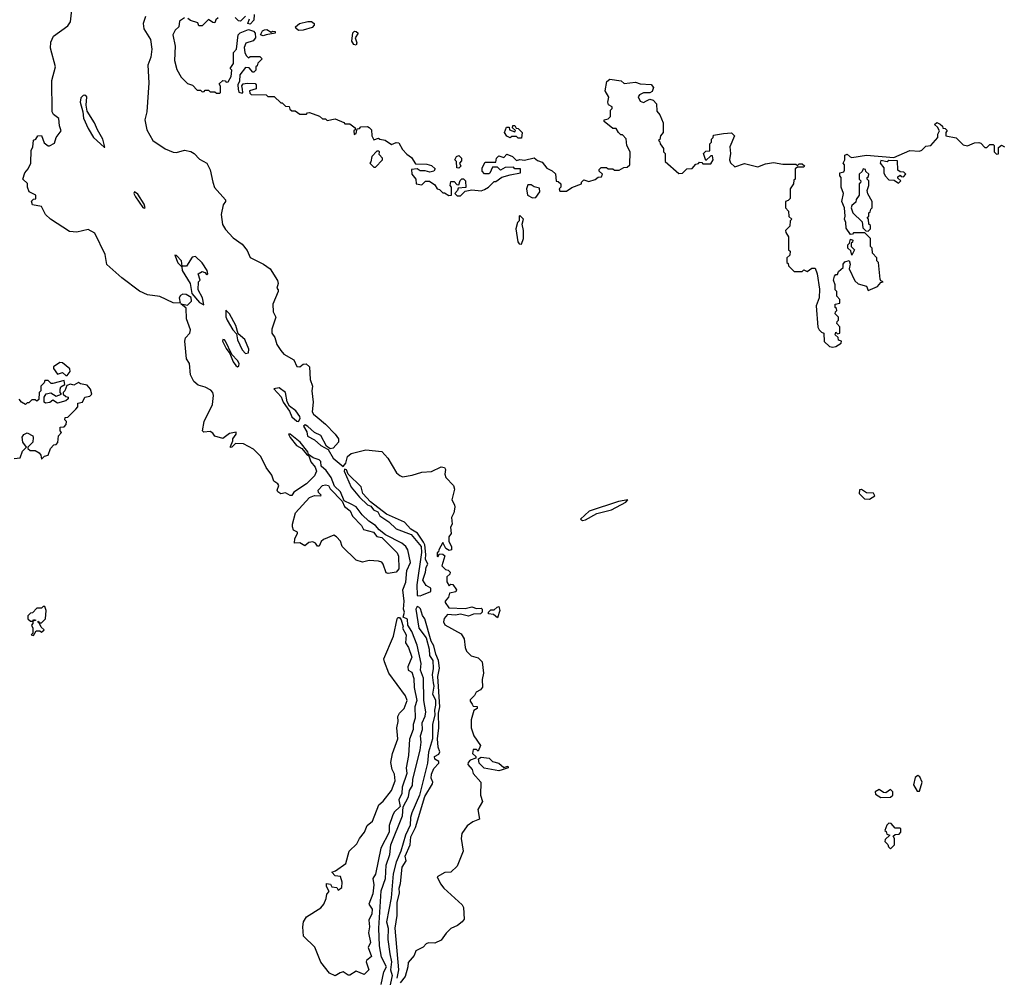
# Model space of a CAD drawing. Extents: x 2710666 to 2828562, y 857017 to 964538.
# Tile 43 of 138: x 2723108 to 2729244, y 898779 to 904749. Entities that reach past the tile are written whole.
import ezdxf

# ---------------------------------------------------------------- set-up
doc = ezdxf.new("R2010")
doc.units = 0

msp = doc.modelspace()

# ---------------------------------------------------------------- linework, layer by layer
at = {"layer": '0CON05XD'}
for points in [[(2725361.2, 898735), (2725377.5, 898812.5), (2725393.6, 898845), (2725362.3, 898905), (2725351.5, 898975), (2725346.9, 899085), (2725362, 899318), (2725388.4, 899395), (2725392.2, 899477.8), (2725415.5, 899545), (2725420.6, 899605), (2725494.7, 899785), (2725497.9, 899842.1), (2725531.1, 899905), (2725537.1, 899942.9), (2725556.2, 899975), (2725559.2, 900015), (2725604.5, 900195.5), (2725610, 900245), (2725605.4, 900285), (2725619.3, 900325), (2725616.7, 900365), (2725635, 900406.7), (2725640.4, 900435), (2725627.1, 900505), (2725624.6, 900645), (2725607.1, 900695), (2725609.6, 900735), (2725585, 900848.8), (2725551.4, 900935), (2725528, 900975), (2725525, 901012.5), (2725497.5, 901025), (2725505.5, 901054.5), (2725500, 901075), (2725505.4, 901124.6), (2725495.5, 901195), (2725515, 901242.5), (2725521.2, 901315), (2725544.5, 901365), (2725526.8, 901445), (2725515.5, 901465), (2725489.4, 901485), (2725388.5, 901538.5), (2725348, 901568), (2725325, 901595.5), (2725283.6, 901623.6), (2725242.9, 901662.9), (2725205, 901711.1), (2725175, 901728.6), (2725130, 901750), (2725107.5, 901805), (2725071.2, 901841.2), (2725049.6, 901895), (2725017.7, 901937.7), (2724987.5, 901965), (2724984.4, 901995), (2724975, 902005.5), (2724937.9, 902017.9), (2724908.3, 902038.3), (2724903.3, 902055), (2724856.9, 902115), (2724795, 902166), (2724783.3, 902165), (2724794.2, 902145), (2724834, 902095), (2724866.2, 902076.2), (2724895, 902040), (2724910, 902030), (2724922.9, 901992.9), (2724949.7, 901959.7), (2724958.6, 901935), (2724945, 901906), (2724895.8, 901855), (2724817, 901803), (2724805, 901782.5), (2724795, 901782.5), (2724765, 901800), (2724735, 901793.8), (2724717.5, 901805), (2724712.5, 901815), (2724722.5, 901845), (2724717.5, 901855), (2724691.7, 901871.7), (2724679.7, 901909.7), (2724645, 901956.7), (2724612, 902025), (2724565, 902071.2), (2724503.9, 902103.9), (2724452.5, 902107.5), (2724430, 902085), (2724423, 902083), (2724421.7, 902088.3), (2724437.5, 902122.5), (2724437.5, 902135), (2724457.5, 902165), (2724458.3, 902178.3), (2724415, 902168.8), (2724375, 902137.5), (2724325, 902152.5), (2724311.7, 902171.7), (2724295, 902181.2), (2724255, 902177.5), (2724247.5, 902185), (2724258.8, 902245), (2724309.6, 902350.4), (2724316.6, 902406.6), (2724312.5, 902425), (2724298.7, 902438.7), (2724265, 902458), (2724220.3, 902470.3), (2724193.9, 902493.9), (2724172.2, 902535), (2724166, 902605), (2724148.8, 902635), (2724137.1, 902745), (2724142.5, 902765), (2724169.4, 902795), (2724173.1, 902815), (2724147.5, 902885), (2724145, 902950), (2724111.7, 902978.3), (2724155, 902970), (2724180, 902995), (2724176.7, 903016.7), (2724145.7, 903035.7), (2724125, 903037.5), (2724111.1, 903028.9), (2724103.1, 903015), (2724108.3, 902981.7), (2724065, 902984), (2723982.4, 903022.4), (2723905, 903034.5), (2723855, 903055.6), (2723745, 903140), (2723652, 903222), (2723640.5, 903285), (2723577.3, 903417.3), (2723535, 903440), (2723465, 903424.6), (2723418.6, 903428.6), (2723301.4, 903505), (2723269.4, 903535), (2723245, 903584), (2723187.5, 903595), (2723183, 903617), (2723195, 903630), (2723208.3, 903631.7), (2723210, 903655), (2723167.5, 903675), (2723156.7, 903705), (2723157, 903727), (2723127.5, 903755), (2723141.2, 903795), (2723160.9, 903819.1), (2723177.8, 903855), (2723180, 903935), (2723191.2, 903955), (2723195, 903997.5), (2723210, 904005), (2723222.5, 904025), (2723245, 904026.2), (2723261.7, 903981.7), (2723285, 903963.3), (2723295, 903962.5), (2723325, 903980), (2723336.2, 904013.8), (2723366.7, 904055), (2723356.2, 904086.2), (2723352.7, 904132.7), (2723318.3, 904158.3), (2723310, 904175), (2723309.8, 904370.2), (2723331.9, 904455), (2723300.7, 904570.7), (2723302.1, 904607.9), (2723319.2, 904645), (2723408.7, 904711.3), (2723424.6, 904735.4), (2723440.4, 904865)], [(2723892, 904768), (2723877.5, 904725), (2723882, 904692), (2723923.3, 904625), (2723932.5, 904565), (2723925.6, 904515), (2723908, 904465), (2723912.9, 904355), (2723901.5, 904175), (2723888.2, 904125), (2723901.8, 904061.8), (2723938.8, 903995), (2724014.1, 903944.1), (2724065, 903922.2), (2724085, 903921.5), (2724135, 903934.4), (2724175, 903926.7), (2724196.2, 903915), (2724229.5, 903879.5), (2724275, 903853.8), (2724295, 903813.8), (2724312.9, 903735), (2724322.8, 903702.8), (2724390, 903625), (2724390, 903615), (2724376, 903594), (2724363.5, 903535), (2724372.8, 903472.8), (2724390.3, 903440.3), (2724439.1, 903389.1), (2724495, 903348.6), (2724525, 903310.8), (2724545, 903266.2), (2724628.8, 903225), (2724670, 903195), (2724715, 903122.5), (2724718.8, 903105), (2724710, 903075), (2724720, 903065), (2724720, 903055), (2724685.8, 902975), (2724687.3, 902927.3), (2724703.8, 902895), (2724680.7, 902819.3), (2724680, 902795), (2724697.7, 902767.7), (2724710, 902725), (2724736.6, 902686.6), (2724755, 902664), (2724817.7, 902627.7), (2724835, 902586.7), (2724855, 902583.8), (2724875, 902601.2), (2724893.9, 902603.9), (2724914, 902585), (2724918, 902505), (2724933.3, 902465), (2724928.8, 902435), (2724937.1, 902365), (2724932, 902305), (2724939.7, 902289.7), (2724961.3, 902271.3), (2725015, 902227.1), (2725075, 902165.8), (2725095.7, 902135), (2725094.2, 902115), (2725062.3, 902077.7), (2725043, 902073), (2725021.2, 902091.2), (2724985, 902156.7), (2724945, 902176), (2724905, 902213.8), (2724887, 902223), (2724876.7, 902215), (2724898.8, 902178.8), (2724902.9, 902152.9), (2724945, 902130.6), (2724985, 902093.6), (2725030, 902070), (2725062.2, 902015), (2725125, 901962.5), (2725140.8, 901985), (2725150.6, 902025), (2725175, 902044.2), (2725265, 902067.1), (2725365, 902056), (2725403.3, 902015), (2725456.7, 901925), (2725476.4, 901906.4), (2725495, 901900), (2725555, 901909.2), (2725615, 901928.8), (2725675, 901932), (2725735, 901961.2), (2725755, 901957.5), (2725762.5, 901945), (2725757.5, 901915), (2725763.3, 901895), (2725812.5, 901845), (2725817, 901823), (2725801.2, 901755), (2725818, 901725), (2725819.5, 901710.5), (2725813.3, 901675), (2725800, 901645), (2725802.5, 901605), (2725792.5, 901585), (2725797.5, 901545), (2725782.5, 901525), (2725782.5, 901495), (2725800, 901465), (2725800, 901445), (2725785, 901440), (2725763.3, 901453.3), (2725745, 901490), (2725720, 901445), (2725718.3, 901431.7), (2725710, 901425), (2725710, 901405), (2725715, 901400), (2725725, 901420), (2725745, 901417.5), (2725757, 901407), (2725740, 901345), (2725761.7, 901321.7), (2725778.3, 901318.3), (2725790, 901305), (2725788.3, 901291.7), (2725770, 901275), (2725770, 901245), (2725785, 901220), (2725795, 901230), (2725808.3, 901228.3), (2725830, 901195), (2725827, 901183), (2725787, 901173), (2725780.7, 901149.3), (2725760, 901125), (2725760, 901115), (2725782, 901082), (2725885, 901078.8), (2725925, 901088.8), (2725955, 901077.5), (2725985, 901080), (2725990, 901075), (2725990, 901055), (2725980, 901045), (2725937, 901043), (2725905, 901030), (2725855, 901042.5), (2725825, 901036.7), (2725775, 901040), (2725753, 901017), (2725750, 900995), (2725757, 900977), (2725859.7, 900919.7), (2725878.8, 900888.8), (2725884, 900835), (2725892.7, 900812.7), (2725922.7, 900782.7), (2725965, 900771.2), (2725990.8, 900745), (2725998.6, 900675), (2725990, 900635), (2725991.7, 900588.3), (2725979.3, 900570.7), (2725953.6, 900556.4), (2725943, 900537), (2725915, 900510), (2725915, 900500), (2725928.3, 900481.7), (2725935, 900470), (2725958.3, 900468.3), (2725960, 900455), (2725937.5, 900442.5), (2725921.2, 900385), (2725922, 900335), (2725938.8, 900285), (2725980, 900225), (2725965, 900190), (2725955, 900200), (2725935, 900200), (2725930, 900175), (2725950, 900155), (2725950, 900145), (2725915, 900133.3), (2725902.3, 900117.7), (2725901.2, 900105), (2725927.5, 900075), (2725935, 900050), (2725981.2, 899995), (2725980, 899915), (2725992.5, 899875), (2725963.8, 899826.2), (2725973.8, 899766.2), (2725931.7, 899748.3), (2725896.1, 899723.9), (2725864.2, 899675), (2725859.2, 899645), (2725872, 899565), (2725835, 899471.2), (2725795.7, 899434.3), (2725758.3, 899431.7), (2725710, 899405), (2725731.3, 899361.3), (2725752, 899335), (2725865, 899232), (2725873.1, 899215), (2725877.7, 899142.3), (2725866.7, 899125), (2725837.3, 899102.7), (2725795.8, 899084.2), (2725765.7, 899054.3), (2725735, 899011.2), (2725695, 898991.2), (2725656.1, 898993.9), (2725641.2, 898988.8), (2725622.3, 898967.7), (2725576.4, 898943.6), (2725567.5, 898915), (2725528.3, 898871.7), (2725528, 898845), (2725510.8, 898785), (2725480, 898745)], [(2724515, 904770), (2724485, 904740), (2724471.7, 904741.7), (2724451.7, 904761.7)], [(2724569.3, 904780.7), (2724567.5, 904745), (2724545, 904720), (2724530, 904725), (2724540, 904755)], [(2724135, 904760), (2724105, 904740), (2724100, 904705), (2724077, 904683), (2724063.3, 904655), (2724076.4, 904583.6), (2724073.9, 904493.9), (2724088.3, 904438.3), (2724115, 904390), (2724155, 904350), (2724185, 904340), (2724215, 904310), (2724235, 904310), (2724245, 904300), (2724258.3, 904301.7), (2724265, 904310), (2724285, 904310), (2724295, 904300), (2724325, 904300), (2724335, 904290), (2724355, 904290), (2724360, 904295), (2724360, 904335), (2724351.7, 904348.3), (2724375, 904370), (2724388.3, 904368.3), (2724395, 904360), (2724408.3, 904361.7), (2724426.4, 904393.6), (2724430, 904435), (2724420, 904445), (2724440, 904475), (2724440, 904545), (2724460, 904565), (2724470, 904655), (2724483, 904667), (2724535, 904687.5), (2724565, 904677.5), (2724576.7, 904665), (2724577.5, 904635), (2724563.6, 904616.4), (2724517, 904603), (2724507.5, 904575), (2724512.5, 904545), (2724520, 904525), (2724535, 904510), (2724545, 904520), (2724605, 904520), (2724620, 904505), (2724591.7, 904478.3), (2724588.3, 904461.7), (2724580, 904455), (2724580, 904435), (2724568.3, 904421.7), (2724561.7, 904421.7), (2724538.3, 904448.3), (2724515, 904450), (2724480, 904405), (2724477.5, 904365), (2724467, 904343), (2724470, 904315), (2724475, 904297.5), (2724495, 904290), (2724500, 904295), (2724495.9, 904315.9), (2724493.3, 904336.7), (2724501.2, 904348.8), (2724525, 904353.3), (2724575, 904350), (2724582.5, 904342.5), (2724582.5, 904317.5), (2724540, 904305), (2724541.7, 904291.7), (2724551.7, 904281.7), (2724645, 904280), (2724655, 904270), (2724695, 904270), (2724735, 904230), (2724745, 904230), (2724765, 904210), (2724788.3, 904208.3), (2724791.7, 904191.7), (2724805, 904180), (2724825, 904180), (2724855, 904160), (2724895, 904160), (2724901.7, 904168.3), (2724915, 904170), (2724977, 904147), (2724995, 904130), (2725015, 904130), (2725025, 904120), (2725075, 904130), (2725128.3, 904108.3), (2725135, 904100), (2725165, 904100), (2725200, 904075), (2725198.3, 904061.7), (2725190, 904055), (2725192.5, 904032.5), (2725205, 904040), (2725211.7, 904068.3), (2725225, 904070), (2725235, 904080), (2725275, 904082.5), (2725287, 904077), (2725301.7, 904061.7), (2725303.9, 904023.9), (2725315, 904000), (2725345, 904010), (2725353, 904003), (2725385, 903997.5), (2725425, 903970), (2725455, 903982.5), (2725471.7, 903981.7), (2725495, 903940), (2725520, 903910), (2725549.3, 903889.3), (2725575, 903850), (2725645, 903847.5), (2725675, 903840), (2725698.3, 903818.3), (2725690, 903805), (2725665, 903797.5), (2725635, 903807.5), (2725605, 903807.5), (2725585, 903820), (2725550, 903815), (2725552.5, 903785), (2725577.5, 903755), (2725580, 903725), (2725615, 903720), (2725638.3, 903741.7), (2725661.7, 903741.7), (2725695, 903720), (2725710, 903695), (2725725, 903690), (2725745, 903670), (2725755, 903670), (2725783, 903653), (2725800, 903655), (2725800, 903705), (2725790, 903715), (2725795, 903740), (2725815, 903740), (2725831.7, 903721.7), (2725845, 903720), (2725853, 903747), (2725863, 903757), (2725875, 903757.5), (2725887.5, 903745), (2725888.3, 903701.7), (2725841.7, 903698.3), (2725837, 903683), (2725820, 903665), (2725835, 903650), (2725855, 903650), (2725885, 903680), (2725925, 903687.5), (2725985, 903682.5), (2726005, 903690), (2726030, 903705), (2726065, 903740), (2726075, 903740), (2726113, 903767), (2726165, 903782.5), (2726230, 903795), (2726228.3, 903818.3), (2726195, 903820), (2726185, 903830), (2726133, 903827), (2726105, 903810), (2726085, 903830), (2726055, 903830), (2726038.3, 903791.7), (2726031.7, 903788.3), (2726005, 903787.5), (2725990, 903805), (2725990, 903825), (2726010, 903860), (2726075, 903860), (2726080, 903885), (2726095, 903900), (2726125, 903890), (2726145, 903910), (2726180, 903895), (2726205, 903870), (2726225, 903877.5), (2726255, 903872.5), (2726315, 903887.5), (2726335, 903870), (2726365, 903860), (2726393.6, 903823.6), (2726427, 903807), (2726448.3, 903788.3), (2726451.7, 903741.7), (2726465, 903740), (2726480, 903725), (2726480, 903705), (2726470, 903695), (2726475, 903680), (2726515, 903680), (2726548.3, 903701.7), (2726610, 903725), (2726610, 903735), (2726625, 903750), (2726655, 903740), (2726695, 903752.5), (2726713, 903767), (2726735, 903770), (2726740, 903785), (2726720, 903805), (2726720, 903815), (2726733, 903827), (2726765, 903827.5), (2726775, 903820), (2726805, 903820), (2726815, 903810), (2726845, 903810), (2726873, 903827), (2726895, 903830), (2726910, 903845), (2726913.3, 903925), (2726892.5, 903965), (2726887, 904007), (2726865, 904030), (2726855, 904030), (2726840, 904045), (2726825, 904070), (2726805, 904070), (2726750, 904115), (2726750, 904125), (2726775, 904130), (2726790, 904145), (2726790, 904185), (2726800, 904195), (2726800, 904205), (2726778.3, 904218.3), (2726773.3, 904235), (2726780, 904265), (2726757.5, 904305), (2726767.5, 904362.5), (2726785, 904377.5), (2726857, 904367), (2726875, 904350), (2726945, 904360), (2726975, 904348.8), (2727043.9, 904343.9), (2727057.5, 904325), (2727049.2, 904300.8), (2727035, 904293.3), (2726995, 904292.5), (2726970.7, 904279.3), (2726963, 904267), (2726975, 904240), (2726995, 904232.5), (2727015, 904243.3)], [(2724345, 904760), (2724331.7, 904748.3), (2724325, 904730), (2724311.7, 904731.7), (2724285, 904750), (2724245, 904710), (2724225, 904710), (2724218.3, 904728.3), (2724173, 904743), (2724157, 904757)], [(2724845, 904682), (2724828.8, 904695), (2724826.7, 904705), (2724852.5, 904725), (2724905, 904738), (2724927.5, 904737.5), (2724942.5, 904725), (2724943.3, 904715), (2724930.5, 904699.5), (2724875, 904683.8), (2724845, 904682)], [(2724625, 904647.5), (2724610, 904655), (2724621.4, 904678.6), (2724635, 904686.2), (2724647.7, 904687.7), (2724675, 904670), (2724683.6, 904676.4), (2724700, 904675), (2724700, 904665), (2724645, 904653.3), (2724625, 904647.5)], [(2725205, 904590), (2725190, 904595), (2725177.5, 904615), (2725183.6, 904666.4), (2725195, 904677.5), (2725206.1, 904676.1), (2725217.5, 904665), (2725200, 904635), (2725210, 904605), (2725205, 904590)], [(2723635, 903953.8), (2723640, 903955), (2723626.1, 904005), (2723592.5, 904062.5), (2723575.7, 904105.7), (2723529.1, 904179.1), (2723523.1, 904215), (2723527.6, 904267.6), (2723515, 904278.6), (2723503.4, 904276.6), (2723488.9, 904261.1), (2723485.6, 904235), (2723502.5, 904175), (2723505.4, 904135), (2723535, 904070), (2723569.4, 904015), (2723635, 903953.8)], [(2727015, 904243.3), (2727035, 904253.3), (2727056.1, 904246.1), (2727077.5, 904225), (2727078.3, 904178.3), (2727097.5, 904155), (2727117.5, 904105), (2727117.5, 904045), (2727102.5, 904025), (2727098.3, 904001.7), (2727090, 903995), (2727098.3, 903988.3), (2727100, 903975), (2727120, 903945), (2727120, 903925), (2727130, 903915), (2727130, 903865), (2727215, 903790), (2727238.3, 903791.7), (2727265, 903820), (2727298.3, 903821.7), (2727321.7, 903848.3), (2727338.3, 903851.7), (2727345, 903860), (2727358.3, 903858.3), (2727365, 903850), (2727415, 903850), (2727430, 903875), (2727425, 903900), (2727415, 903900), (2727385, 903870), (2727370, 903915), (2727385, 903930), (2727408.3, 903931.7), (2727410, 903975), (2727420, 903985), (2727420, 904005), (2727430, 904015), (2727431.7, 904028.3), (2727495, 904040), (2727545, 904042.5), (2727562.5, 904025), (2727533.6, 903956.4), (2727537.5, 903915), (2727532.5, 903875), (2727537, 903857), (2727565, 903832.5), (2727625, 903852.5), (2727707.7, 903832.3), (2727755, 903850), (2727805, 903857.5), (2727865, 903848.8), (2727945, 903847.5), (2727955, 903840), (2727965, 903850), (2727985, 903850), (2727998.3, 903838.3), (2727995, 903830), (2727955, 903830), (2727941.7, 903818.3), (2727940, 903755), (2727931.7, 903748.3), (2727930, 903725), (2727910, 903695), (2727910, 903635), (2727898.3, 903621.7), (2727880, 903615), (2727880, 903575), (2727900, 903555), (2727901.7, 903521.7), (2727920, 903505), (2727910, 903495), (2727908.3, 903461.7), (2727880, 903435), (2727881.7, 903421.7), (2727900, 903395), (2727900, 903315), (2727910, 903305), (2727908.3, 903281.7), (2727890, 903265), (2727890, 903235), (2727898.3, 903228.3), (2727900, 903215), (2727935, 903180), (2727985, 903180), (2727995, 903190), (2728015, 903180), (2728045, 903200), (2728065, 903200), (2728077.5, 903165), (2728091.7, 903068.3), (2728090, 903015), (2728072.5, 902965), (2728083, 902833), (2728090, 902815), (2728105, 902800), (2728120, 902795), (2728121.7, 902741.7), (2728155, 902712.5), (2728175, 902707.5), (2728195, 902712.5)], [(2728195, 902712.5), (2728228.3, 902731.7), (2728230, 902745), (2728211.7, 902751.7), (2728208.3, 902768.3), (2728190, 902785), (2728195, 902800), (2728205, 902790), (2728220, 902795), (2728220, 902835), (2728200, 902855), (2728201.7, 902868.3), (2728210, 902875), (2728210, 902895), (2728190, 902915), (2728191.7, 902928.3), (2728200, 902935), (2728198.3, 902948.3), (2728190, 902955), (2728190, 902975), (2728218.3, 902981.7), (2728220, 903005), (2728200, 903025), (2728200, 903055), (2728190, 903065), (2728190, 903095), (2728180, 903125), (2728185, 903150), (2728195, 903160), (2728205, 903160), (2728211.7, 903178.3), (2728240, 903205), (2728240, 903225), (2728250.7, 903239.3), (2728277.5, 903247.5), (2728283.3, 903225), (2728276.7, 903195), (2728311.7, 903121.7), (2728333, 903103), (2728385, 903087.5), (2728395, 903060), (2728453.6, 903086.4), (2728475, 903110), (2728490, 903115), (2728475, 903120), (2728470.7, 903130.7), (2728460, 903235), (2728450, 903245), (2728450, 903265), (2728423, 903293), (2728420, 903325), (2728410, 903335), (2728410, 903385), (2728375, 903420), (2728305, 903420), (2728298.3, 903411.7), (2728285, 903410), (2728258.3, 903448.3), (2728257.5, 903485), (2728247.5, 903505), (2728252.5, 903525), (2728247.5, 903575), (2728232.5, 903615), (2728242.5, 903665), (2728226.7, 903705), (2728227.5, 903765), (2728220, 903775), (2728220, 903795), (2728245, 903800), (2728249.3, 903810.7), (2728247.5, 903845), (2728240, 903855), (2728250, 903875), (2728250, 903905), (2728265, 903910), (2728283, 903893), (2728295, 903890), (2728385, 903903.3), (2728555, 903890), (2728655, 903933.3), (2728715, 903930), (2728730, 903935), (2728755, 903960), (2728786.4, 903963.6), (2728830, 904015), (2728830, 904035), (2728840, 904055), (2728828.3, 904078.3), (2728810, 904095), (2728823, 904107), (2728845, 904097.5), (2728860, 904085), (2728861.7, 904071.7), (2728875, 904070), (2728888.3, 904058.3), (2728880, 904045), (2728880, 904025), (2728945, 904012.5), (2728988.3, 903968.3), (2729015, 903963.3), (2729058.3, 903981.7), (2729085, 903982.5), (2729098.3, 903978.3), (2729123, 903953), (2729135, 903952.5), (2729155, 903970), (2729175, 903970), (2729180, 903965), (2729180, 903925), (2729195, 903910), (2729208.3, 903911.7), (2729208.3, 903951.7), (2729227, 903967), (2729246.2, 903956.2)], [(2726235, 904010), (2726215, 904010), (2726205, 904020), (2726175, 904020), (2726165, 904012.5), (2726145, 904022.5), (2726130, 904045), (2726141.7, 904078.3), (2726158.3, 904078.3), (2726161.7, 904061.7), (2726195, 904050), (2726198.3, 904058.3), (2726180, 904075), (2726181.7, 904088.3), (2726195, 904090), (2726201.7, 904071.7), (2726215, 904070), (2726240, 904045), (2726235, 904010)], [(2725325, 903830), (2725370, 903875), (2725370, 903885), (2725348.3, 903908.3), (2725350, 903925), (2725345, 903930), (2725335, 903930), (2725303.9, 903896.1), (2725297, 903863), (2725290, 903855), (2725315, 903830), (2725325, 903830)], [(2725845, 903822.5), (2725832.5, 903825), (2725830, 903865), (2725820, 903875), (2725830, 903895), (2725845, 903902.5), (2725862.5, 903885), (2725861.7, 903868.3), (2725850, 903855), (2725857.5, 903835), (2725845, 903822.5)], [(2728585, 903730), (2728600, 903745), (2728581.7, 903761.7), (2728581.7, 903768.3), (2728595, 903780), (2728601.7, 903771.7), (2728615, 903770), (2728630, 903785), (2728618.3, 903798.3), (2728595, 903800), (2728581.7, 903811.7), (2728578.3, 903868.3), (2728525, 903870), (2728515, 903862.5), (2728475, 903870), (2728470, 903855), (2728492.5, 903825), (2728492.5, 903795), (2728502.5, 903775), (2728525, 903750), (2728557.5, 903747.5), (2728585, 903730)], [(2728395, 903430), (2728410, 903445), (2728410, 903465), (2728400, 903475), (2728397.5, 903505), (2728390, 903515), (2728400, 903525), (2728400, 903545), (2728408.3, 903551.7), (2728411.7, 903568.3), (2728420, 903575), (2728420, 903615), (2728393, 903663), (2728390, 903685), (2728400, 903715), (2728400, 903745), (2728390, 903755), (2728390, 903765), (2728398.3, 903771.7), (2728400, 903785), (2728381.7, 903801.7), (2728380, 903815), (2728365, 903820), (2728358.3, 903801.7), (2728340, 903785), (2728340, 903755), (2728350, 903745), (2728348.3, 903731.7), (2728340, 903725), (2728340, 903655), (2728321.7, 903628.3), (2728318.3, 903611.7), (2728295, 903590), (2728290, 903575), (2728300, 903545), (2728358.3, 903488.3), (2728361.7, 903451.7), (2728381.7, 903431.7), (2728395, 903430)], [(2723885, 903573.8), (2723890, 903575), (2723885, 903598), (2723845, 903660.8), (2723824.2, 903675.8), (2723820.8, 903665), (2723830, 903645), (2723875, 903578.8), (2723885, 903573.8)], [(2726305, 903637.5), (2726325, 903640), (2726350, 903675), (2726348.3, 903698.3), (2726315, 903707.5), (2726295, 903720), (2726275, 903720), (2726267.5, 903695), (2726272.5, 903655), (2726305, 903637.5)], [(2726235, 903350), (2726247.5, 903385), (2726247.5, 903435), (2726240, 903475), (2726247.5, 903505), (2726225, 903527.5), (2726220, 903525), (2726220, 903495), (2726210, 903485), (2726200, 903445), (2726213, 903363), (2726221.7, 903351.7), (2726235, 903350)], [(2728295, 903280), (2728288.3, 903308.3), (2728270, 903325), (2728270, 903345), (2728280, 903355), (2728285, 903380), (2728300, 903375), (2728298.3, 903361.7), (2728290, 903355), (2728290, 903335), (2728310, 903315), (2728295, 903280)], [(2724255, 902972), (2724246.9, 903015), (2724220.4, 903065), (2724222.5, 903115), (2724232.5, 903125), (2724221.2, 903165), (2724245, 903179.2), (2724262, 903172), (2724275, 903157.5), (2724280, 903165), (2724276, 903185), (2724245, 903233.8), (2724205, 903272), (2724182.3, 903267.7), (2724147.3, 903212.7), (2724121.7, 903211.7), (2724115.8, 903245), (2724085, 903278), (2724075, 903280), (2724093.5, 903233.5), (2724118.3, 903208.3), (2724122, 903185), (2724170.6, 903105), (2724181.4, 903041.4), (2724230, 902985), (2724255, 902972)], [(2724515, 902668), (2724535, 902671.2), (2724535.8, 902695), (2724512, 902755), (2724470, 902790), (2724455, 902842.5), (2724416.2, 902915), (2724392.5, 902937.5), (2724393.8, 902896.2), (2724402, 902875), (2724436.2, 902815), (2724460, 902790), (2724466.2, 902753.8), (2724495, 902690), (2724515, 902668)], [(2724465, 902585.8), (2724475, 902588.8), (2724476.2, 902605), (2724466.2, 902625), (2724431.2, 902661.2), (2724390.8, 902745), (2724385, 902753.8), (2724374.3, 902755.7), (2724373.1, 902745), (2724395, 902700), (2724418.3, 902668.3), (2724438.6, 902615), (2724455, 902592.9), (2724465, 902585.8)], [(2723405, 902530), (2723422.5, 902555), (2723421.7, 902571.7), (2723375, 902610), (2723358.3, 902611.7), (2723320, 902585), (2723320, 902575), (2723345, 902540), (2723375, 902550), (2723395, 902530), (2723405, 902530)], [(2723075, 902012.5), (2723111.7, 902018.3), (2723125, 902060), (2723150, 902085), (2723128.8, 902115), (2723123.6, 902146.4), (2723135, 902162.5), (2723155, 902172.5), (2723190, 902155), (2723192.5, 902145), (2723190, 902115), (2723160, 902085), (2723160, 902075), (2723173, 902063), (2723205, 902062.5), (2723229.3, 902049.3), (2723240, 902035), (2723245, 902010), (2723263, 902027), (2723286.4, 902033.6), (2723300, 902075), (2723321.7, 902098.3), (2723335, 902100), (2723347, 902113), (2723350, 902155), (2723370, 902175), (2723360, 902185), (2723361.7, 902208.3), (2723385, 902210), (2723397.5, 902225), (2723400, 902245), (2723390, 902255), (2723391.7, 902268.3), (2723408.3, 902271.7), (2723458.3, 902321.7), (2723470, 902335), (2723471.7, 902358.3), (2723500, 902365), (2723513.6, 902396.4), (2723545, 902402.5), (2723557.5, 902415), (2723550, 902445), (2723529.5, 902469.5), (2723488.3, 902478.3), (2723475, 902487.5), (2723445, 902470), (2723425, 902477.5), (2723401.7, 902468.3), (2723390, 902435), (2723380, 902425), (2723380, 902415), (2723395, 902400), (2723410, 902395), (2723410, 902385), (2723397, 902373), (2723345, 902357.5), (2723315, 902377.5), (2723297, 902363), (2723268.3, 902358.3), (2723260, 902365), (2723260, 902395), (2723273, 902417), (2723303, 902423), (2723335, 902402.5), (2723370, 902415), (2723360, 902425), (2723360, 902445), (2723365, 902460), (2723390, 902475), (2723385, 902500), (2723315, 902480), (2723305, 902480), (2723285, 902500), (2723265, 902500), (2723260, 902485), (2723240, 902465), (2723240, 902435), (2723230, 902425), (2723228.3, 902381.7), (2723215, 902370), (2723205, 902380), (2723185, 902380), (2723165, 902360), (2723155, 902360), (2723145, 902350), (2723120, 902365), (2723105, 902382.5)], [(2724845, 902244.2), (2724857, 902263), (2724854.2, 902275), (2724829.7, 902309.7), (2724788.8, 902338.8), (2724775.9, 902365.9), (2724765.8, 902425.8), (2724725, 902453.3), (2724691.7, 902448.3), (2724737, 902397), (2724750.8, 902365), (2724789.1, 902309.1), (2724803.5, 902273.5), (2724835, 902245.7), (2724845, 902244.2)], [(2725605, 901157.5), (2725615, 901162.5), (2725670, 901185), (2725670, 901205), (2725641.7, 901221.7), (2725620, 901255), (2725637.5, 901305), (2725641.2, 901335), (2725652.5, 901355), (2725636.7, 901385), (2725640, 901415), (2725632.5, 901475), (2725625, 901492.5), (2725588, 901548), (2725545, 901572), (2725505.8, 901615.8), (2725395, 901666), (2725294.3, 901744.3), (2725246, 901795), (2725236.2, 901836.2), (2725156.2, 901916.2), (2725145, 901942.5), (2725133.3, 901946.7), (2725131.2, 901935), (2725174.5, 901835), (2725225, 901771.9), (2725275, 901724.3), (2725296, 901716), (2725312.7, 901692.7), (2725340.8, 901680.8), (2725351.9, 901655), (2725408.6, 901618.6), (2725455, 901574.6), (2725548.8, 901538.8), (2725611.2, 901465), (2725612.3, 901427.7), (2725583.1, 901225), (2725585, 901160), (2725605, 901157.5)], [(2725405, 901297.5), (2725391.2, 901301.2), (2725374, 901355), (2725365, 901366.2), (2725345, 901374.2), (2725287.3, 901377.3), (2725245, 901367.5), (2725205, 901378.8), (2725117.5, 901465), (2725107.3, 901497.3), (2725083.3, 901525), (2725065.7, 901535.7), (2725001.7, 901508.3), (2724987.5, 901495), (2724975, 901467.5), (2724965, 901467.5), (2724952.5, 901485), (2724935, 901493.3), (2724911.2, 901488.8), (2724885, 901470), (2724855, 901487.5), (2724820, 901485), (2724824, 901515), (2724840, 901545), (2724840, 901555), (2724815, 901567.5), (2724808.3, 901588.3), (2724808, 901605), (2724828, 901675), (2724915, 901770.8), (2724945, 901783.3), (2724985, 901780), (2724987.5, 901785), (2724971.2, 901801.2), (2724968.8, 901815), (2724995, 901846), (2725015, 901850), (2725032.5, 901845), (2725044.1, 901824.1), (2725118.3, 901748.3), (2725132.5, 901715), (2725167.3, 901687.3), (2725183.2, 901653.2), (2725238.8, 901595), (2725250, 901570), (2725312.5, 901555), (2725335, 901526.7), (2725365, 901520), (2725432.5, 901455), (2725460, 901425), (2725469.2, 901405), (2725470.8, 901325), (2725455, 901304.4), (2725405, 901297.5)], [(2728405, 901760), (2728438.3, 901781.7), (2728428.3, 901798.3), (2728385, 901800), (2728355, 901820), (2728341.7, 901818.3), (2728340, 901795), (2728361.7, 901771.7), (2728373, 901763), (2728405, 901760)], [(2726615, 901626.7), (2726635, 901631.2), (2726705, 901670), (2726796.8, 901693.2), (2726885, 901741.2), (2726897.5, 901755), (2726840, 901745), (2726656.2, 901685), (2726603.3, 901635), (2726615, 901626.7)], [(2723195, 900910), (2723211.7, 900938.3), (2723235, 900940), (2723245, 900930), (2723260, 900945), (2723241.7, 900961.7), (2723230, 900990), (2723220, 900995), (2723225, 901000), (2723230, 900990), (2723245, 900990), (2723270, 901015), (2723272.5, 901065), (2723265, 901090), (2723255, 901090), (2723245, 901080), (2723215, 901080), (2723188.3, 901051.7), (2723175, 901050), (2723158.3, 901031.7), (2723160, 901015), (2723175, 901000), (2723190, 901000), (2723195, 901010), (2723210, 901005), (2723190, 901000), (2723190, 900985), (2723182.5, 900975), (2723190, 900955), (2723190, 900925), (2723180, 900915), (2723195, 900910)], [(2725460.8, 898775), (2725470.8, 898825), (2725448.6, 899085), (2725460, 899165), (2725460.6, 899245), (2725474.3, 899305), (2725473.1, 899335), (2725482.2, 899365), (2725491.4, 899465), (2725516, 899505), (2725510.8, 899535), (2725541.1, 899605), (2725545.8, 899655), (2725575, 899713.3), (2725632.7, 899907.3), (2725681.2, 899985), (2725683.3, 899995), (2725671.7, 900021.7), (2725673.8, 900045), (2725689.3, 900080.7), (2725720, 900115), (2725720, 900125), (2725695, 900140), (2725693.3, 900155), (2725720.2, 900169.8), (2725726.7, 900185), (2725716, 900215), (2725711.4, 900265), (2725720, 900335), (2725719.2, 900425), (2725726.9, 900465), (2725714.4, 900655), (2725724.1, 900705.9), (2725719.2, 900755), (2725702.7, 900792.7), (2725690, 900845), (2725672, 900875), (2725633.8, 901015), (2725618.8, 901035), (2725605.9, 901075.9), (2725596.4, 901086.4), (2725585, 901090), (2725576.4, 901073.6), (2725595.5, 900955), (2725641.4, 900895), (2725660, 900825), (2725662.5, 900785), (2725683.6, 900755), (2725685.5, 900704.5), (2725678.2, 900665), (2725686, 900614), (2725690, 900595), (2725680.4, 900545), (2725698.9, 900508.9), (2725700, 900475), (2725693.6, 900445), (2725696, 900415), (2725680, 900355), (2725681.8, 900265), (2725655, 900183.3), (2725648.9, 900115), (2725600.4, 899915), (2725553.1, 899805), (2725544.6, 899775), (2725541.9, 899728.1), (2725512.7, 899665), (2725483.2, 899565), (2725453.6, 899496.4), (2725435.4, 899425), (2725422.8, 899275), (2725393.9, 899125), (2725404.6, 899085), (2725401.8, 899015), (2725415.3, 898925.3), (2725424.6, 898875), (2725419.5, 898825), (2725430.3, 898789.7), (2725403.7, 898676.3)], [(2726085, 901020), (2726061.7, 901041.7), (2726030, 901045), (2726030, 901055), (2726045, 901070), (2726065, 901070), (2726083, 901087), (2726095, 901090), (2726100, 901065), (2726085, 901020)], [(2725075, 898788.8), (2725038.8, 898805), (2724985, 898873.3), (2724947.9, 898967.9), (2724876.7, 899035), (2724872, 899095), (2724878, 899125), (2724895, 899155.7), (2724985, 899212), (2725004, 899235), (2725019.3, 899270.7), (2725022.3, 899297.7), (2725037.5, 899315), (2725020, 899345), (2725020, 899365), (2725045, 899360), (2725053, 899343), (2725085, 899340), (2725093, 899323), (2725115, 899340), (2725117, 899373), (2725108.3, 899408.3), (2725075, 899412.5), (2725053.3, 899435), (2725077, 899443), (2725140.7, 899489.3), (2725162, 899565), (2725208.9, 899611.1), (2725226.2, 899645), (2725258, 899685), (2725272.9, 899725), (2725306.9, 899753.1), (2725347.5, 899855), (2725372.7, 899877.3), (2725425.5, 899944.5), (2725449.2, 900005), (2725445, 900046.7), (2725430, 900075), (2725421.7, 900118.3), (2725431.1, 900175), (2725464.4, 900265), (2725459.2, 900335), (2725467.5, 900375), (2725465.6, 900405), (2725474.3, 900425), (2725504.2, 900455.8), (2725524, 900505), (2725513.2, 900533.2), (2725408, 900675), (2725380.8, 900745), (2725378.6, 900765), (2725438.6, 900905), (2725460, 901015), (2725465, 901022.5), (2725475, 901022.5), (2725486.7, 901006.7), (2725497.5, 900965), (2725493.3, 900955), (2725516.2, 900915), (2725513.6, 900863.6), (2725532, 900835), (2725551.2, 900775), (2725527.5, 900715), (2725530, 900695), (2725551.2, 900681.2), (2725565, 900642.5), (2725565.7, 900585.7), (2725582.9, 900505), (2725570, 900465), (2725572.5, 900395), (2725560.8, 900355), (2725560, 900325), (2725537.1, 900262.9), (2725531.7, 900161.7), (2725517.1, 900085), (2725520.3, 900049.7), (2725492.2, 899965), (2725489.4, 899925), (2725471.4, 899885), (2725480, 899845), (2725442.1, 899807.9), (2725430.8, 899785), (2725411.4, 899725), (2725410.8, 899685), (2725358, 899585), (2725325, 899422.5), (2725309.2, 899395), (2725315.7, 899355), (2725310, 899300), (2725283.3, 899235), (2725304.2, 899205), (2725302.5, 899175), (2725284.3, 899135), (2725288.1, 899095), (2725282.7, 899057.3), (2725293.6, 898996.4), (2725280, 898965), (2725300.7, 898909.3), (2725270, 898885), (2725267.5, 898875), (2725283.8, 898825), (2725255, 898797.5), (2725205, 898817.5), (2725165, 898793.3), (2725155, 898792.5), (2725125, 898812.5), (2725105, 898807.5), (2725075, 898788.8)], [(2726094.1, 900065.9), (2726003.9, 900083.9), (2725972.5, 900115), (2725968.3, 900141.7), (2725985, 900152.5), (2726035, 900146.2), (2726055, 900123.8), (2726095, 900114), (2726125, 900087.5), (2726150, 900095), (2726152.5, 900085), (2726115, 900073.3), (2726094.1, 900065.9)], [(2728715, 899940), (2728732, 899995), (2728718.8, 900028.8), (2728705, 900036.7), (2728688.8, 900025), (2728679.3, 899979.3), (2728700.7, 899940.7), (2728715, 899940)], [(2728475, 899900), (2728535, 899902.5), (2728550, 899915), (2728550, 899935), (2728535, 899950), (2728505, 899930), (2728491.7, 899931.7), (2728465, 899950), (2728440, 899935), (2728441.7, 899921.7), (2728475, 899900)], [(2728535, 899580), (2728560, 899605), (2728560, 899645), (2728551.7, 899658.3), (2728565, 899670), (2728588.3, 899671.7), (2728600, 899685), (2728600, 899705), (2728595, 899710), (2728565, 899710), (2728538.3, 899738.3), (2728525, 899740), (2728511.7, 899728.3), (2728500, 899695), (2728508.3, 899688.3), (2728511.7, 899671.7), (2728530, 899665), (2728501.7, 899638.3), (2728500, 899625), (2728518.3, 899608.3), (2728521.7, 899591.7), (2728535, 899580)]]:
    msp.add_lwpolyline(points, dxfattribs=at)

doc.saveas('drawing.dxf')
